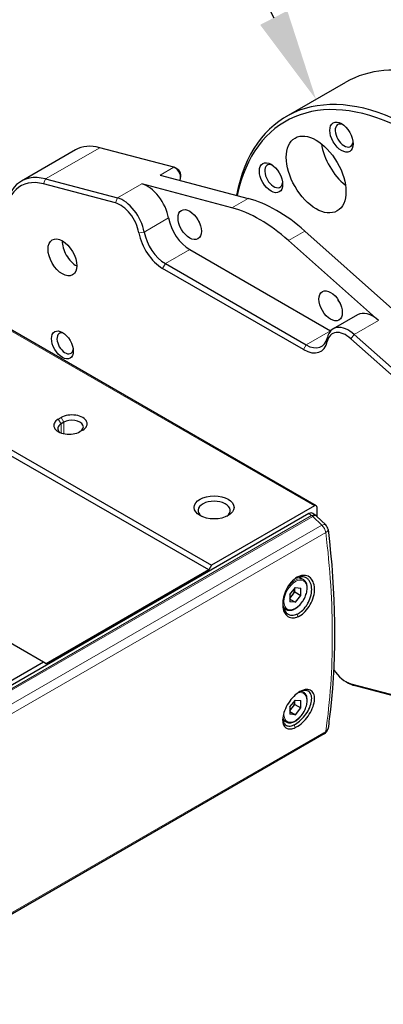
# Model space of a CAD drawing. Header units: millimetres. Extents: x 0 to 7391, y -1386 to 1500.
# Tile 18 of 127: x 1765 to 1812, y 425 to 553. Entities that reach past the tile are written whole.
import ezdxf

# ---------------------------------------------------------------- set-up
doc = ezdxf.new("R2010")
doc.units = ezdxf.units.MM
doc.header["$LTSCALE"] = 0.5
for name, color, linetype, lineweight in [('AM_5', 3, 'Continuous', 25), ('可見 (ISO)', 7, 'Continuous', 25), ('窄部可見 (ISO)', 7, 'Continuous', 18)]:
    doc.layers.add(name, color=color, linetype=linetype, lineweight=lineweight)
doc.styles.get("Standard").update_dxf_attribs({"font": 'arial.ttf'})

# ---------------------------------------------------------------- blocks, each defined once
blk = doc.blocks.new('*S998')
at = {"layer": 'AM_5'}
for p, q in [((1673.64, 579.78), (1784.23, 579.78)), ((1784.23, 579.78), (1797.81, 553.58))]:
    blk.add_line(p, q, dxfattribs=at)
at = {"layer": 'AM_5', "linetype": 'Continuous'}
blk.add_trace([(1796.03, 552.66), (1799.58, 554.5), (1803.33, 542.93)], dxfattribs=at)
at = {"layer": 'AM_5', "color": 2, "insert": (1779.53, 584.19), "char_height": 12, "attachment_point": 9}
blk.add_mtext('{\\fPMingLiU|b0|i0|c136|p18;手臂轉接法蘭}', dxfattribs=at)

msp = doc.modelspace()

# ---------------------------------------------------------------- linework, layer by layer
at = {"layer": '可見 (ISO)'}
for p, q in [((1799.439, 540.681), (1807.218, 545.171)), ((1784.764, 534.056), (1775.098, 536.617)), ((1771.945, 536.329), (1764.874, 532.247)), ((1785.302, 533.774), (1784.949, 533.978)), ((1768.027, 532.534), (1777.408, 530.05)), ((1782.996, 533.036), (1794.464, 529.998)), ((1785.656, 533.162), (1785.656, 532.753)), ((1777.146, 529.398), (1767.766, 531.883)), ((1792.343, 528.773), (1780.59, 531.887)), ((1801.852, 525.733), (1813.32, 515.528)), ((1811.484, 514.049), (1799.731, 524.508)), ((1786.845, 523.304), (1805.229, 512.689)), ((1783.663, 521.467), (1802.047, 510.852)), ((1801.694, 510.24), (1783.309, 520.854)), ((1803.358, 489.852), (1753.153, 518.838)), ((1808.746, 514.787), (1805.564, 512.95)), ((1808.302, 512.212), (1817.683, 503.866)), ((1739.468, 511.056), (1789.673, 482.071)), ((1817.237, 503.321), (1807.856, 511.667)), ((1789.319, 481.458), (1739.115, 510.444)), ((1769.697, 501.156), (1770.051, 501.361)), ((1770.404, 500.748), (1770.051, 500.544)), ((1772.879, 499.728), (1772.526, 499.523)), ((1767.753, 469.415), (1717.548, 498.401)), ((1802.402, 488.807), (1732.396, 448.39)), ((1803.108, 489.827), (1789.673, 482.071)), ((1803.287, 488.587), (1802.927, 488.841)), ((1803.462, 488.435), (1803.462, 489.623)), ((1804.596, 487.337), (1803.406, 488.488)), ((1789.319, 481.458), (1768.106, 469.211)), ((1789.673, 482.071), (1789.319, 481.458)), ((1801.107, 480.517), (1801.67, 480.192)), ((1799.91, 478.257), (1800.633, 479.156)), ((1800.217, 478.127), (1800.578, 478.577)), ((1800.578, 479.059), (1800.578, 479.088)), ((1800.578, 478.577), (1800.578, 479.059)), ((1800.578, 478.577), (1801.356, 478.128)), ((1800.633, 479.156), (1801.356, 479.092)), ((1801.356, 478.128), (1801.356, 479.092)), ((1799.91, 478.257), (1799.91, 477.293)), ((1799.91, 477.746), (1800.217, 478.127)), ((1799.91, 477.646), (1800.633, 477.228)), ((1800.633, 477.228), (1799.91, 477.293)), ((1800.633, 477.228), (1801.356, 478.128)), ((1799.091, 476.485), (1799.42, 476.295)), ((1767.753, 469.415), (1759.267, 464.516)), ((1768.106, 469.211), (1767.753, 469.415)), ((1807.21, 466.861), (1807.564, 466.657)), ((1807.856, 466.587), (1817.237, 464.102)), ((1817.683, 463.859), (1808.302, 466.344)), ((1799.91, 463.56), (1800.633, 464.46)), ((1800.578, 464.362), (1800.578, 464.391)), ((1800.578, 463.88), (1800.578, 464.362)), ((1800.633, 464.46), (1801.356, 464.395)), ((1801.356, 463.431), (1801.356, 464.395)), ((1801.446, 465.624), (1801.67, 465.495)), ((1799.91, 463.56), (1799.91, 462.596)), ((1799.91, 463.049), (1800.217, 463.43)), ((1800.217, 463.43), (1800.578, 463.88)), ((1800.578, 463.88), (1801.356, 463.431)), ((1800.633, 462.531), (1801.356, 463.431)), ((1799.011, 461.834), (1799.42, 461.598)), ((1799.91, 462.949), (1800.633, 462.531)), ((1800.633, 462.531), (1799.91, 462.596)), ((1804.4, 460.035), (1734.835, 419.871))]:
    msp.add_line(p, q, dxfattribs=at)
for centre, start, end in [((1802.711, 487.769), 45.93968, 54.81331), ((1803.9, 486.618), 6.94972, 45.93968), ((1803.9, 460.901), 300, 351.77886)]:
    msp.add_arc(centre, 1, start, end, dxfattribs=at)
for centre, major_axis, ratio, start_param, end_param in [((1823.968, 516.16), (16.75, -29.012), 0.5773503, 0, 3.1415927), ((1816.189, 511.669), (-16.75, 29.012), 0.5773503, 2.9774906, 6.8730719), ((1815.836, 511.465), (16.5, -28.579), 0.5773503, 6.1488857, 9.9951624), ((1806.997, 538.205), (-0.825, 1.429), 0.5773503, 5.6397225, 10.0682408), ((1776.945, 527.669), (-5, 8.66), 0.5773503, 5.7620472, 6.2831853), ((1807.861, 535.728), (2.75, -4.763), 0.5773503, 4.1079396, 5.3168383), ((1784.949, 533.162), (0.5, -0.866), 0.5773503, 0.185995, 2.6204545), ((1797.805, 532.898), (-0.825, 1.429), 0.5773503, 5.6397225, 10.0682408), ((1769.874, 523.587), (-5, 8.66), 0.5773503, 5.7620472, 7.0685835), ((1769.52, 523.382), (-4.75, 8.227), 0.5773503, 5.7620472, 7.0685835), ((1785.302, 533.366), (0.25, -0.433), 0.5773503, 0.7853982, 2.3561945), ((1781.328, 528.307), (2, -3.464), 0.5773503, 1.0088027, 2.6204545), ((1778.146, 526.47), (2, -3.464), 0.5773503, 1.0088027, 2.6204545), ((1798.158, 512.102), (10, -17.321), 0.5773503, 2.0919345, 2.6204545), ((1777.793, 526.266), (-1.75, 3.031), 0.5773503, 4.1503954, 5.7620472), ((1796.037, 510.877), (-10, 17.321), 0.5773503, 5.2335271, 5.7620472), ((1786.845, 526.57), (2, -3.464), 0.5773503, 4.1503954, 5.4977871), ((1788.966, 527.795), (1.075, -1.862), 0.5773503, 4.5488706, 4.8759074), ((1783.309, 524.529), (-2.25, 3.897), 0.5773503, 1.0088027, 2.3561945), ((1783.663, 524.733), (2, -3.464), 0.5773503, 4.1503954, 5.4977871), ((1772.066, 523.345), (-1.325, 2.295), 0.5773503, 0.7667039, 2.3748888), ((1807.351, 517.18), (1.075, -1.862), 0.5773503, 4.5488706, 4.8759074), ((1810.746, 511.323), (-2, 3.464), 0.5773503, 5.2335271, 6.2831853), ((1770.581, 511.056), (-0.75, 1.299), 0.5773503, 5.6530481, 10.0549152), ((1807.21, 509.282), (-1.75, 3.031), 0.5773503, 5.2335271, 6.8451789), ((1807.564, 509.486), (-2, 3.464), 0.5773503, 5.2335271, 6.8451789), ((1805.229, 515.955), (2, -3.464), 0.5773503, 5.4977871, 5.5001283), ((1801.694, 513.914), (2.25, -3.897), 0.5773503, 5.4977871, 6.8451789), ((1802.047, 514.118), (2, -3.464), 0.5773503, 5.4977871, 6.8451789), ((1771.465, 500.544), (2, 0), 0.5773503, 5.4977871, 8.6393798), ((1771.111, 500.34), (-2, 0), 0.5773503, 5.4977871, 8.6393798), ((1771.111, 499.932), (-1.5, 0), 0.5773503, 5.4977871, 6.9133226), ((1771.465, 500.136), (1.5, 0), 0.5773503, 5.4977871, 8.6393798), ((1790.027, 489.215), (2.1, 0), 0.5773503, 5.610706, 10.0972573), ((1802.4, 487.989), (-0.501, -0.868), 0.575771, 3.0893757, 3.9256213), ((1803.108, 489.419), (0.25, 0.433), 0.5773503, 5.4977871, 7.0685835), ((1799.855, 478.641), (0.511, 0.886), 0.5773503, 4.4505896, 5.4977871), ((1799.855, 478.641), (0.511, 0.886), 0.5773503, 5.4977871, 5.5325904), ((1799.855, 478.641), (0.511, 0.886), 0.5773503, 4.0028582, 4.4505896), ((1807.21, 469.719), (1.75, -3.031), 0.5773503, 4.8034094, 5.7620472), ((1807.564, 469.923), (-2, 3.464), 0.5773503, 2.3561945, 2.6204545), ((1799.855, 463.945), (0.511, 0.886), 0.5773503, 4.4505896, 5.4977871), ((1799.855, 463.945), (0.511, 0.886), 0.5773503, 5.4977871, 5.5325904), ((1799.855, 463.945), (0.511, 0.886), 0.5773503, 4.0028582, 4.4505896)]:
    msp.add_ellipse(centre, major_axis=major_axis, ratio=ratio, start_param=start_param, end_param=end_param, dxfattribs=at)
for centre, major_axis in [((1806.644, 538.001), (1.075, -1.862)), ((1803.336, 533.115), (-2.75, 4.763)), ((1797.451, 532.694), (1.075, -1.862)), ((1786.845, 526.57), (1.075, -1.862)), ((1770.228, 522.283), (1.325, -2.295)), ((1805.229, 515.955), (1.075, -1.862)), ((1770.228, 510.852), (1, -1.732)), ((1790.027, 489.623), (2.6, 0))]:
    msp.add_ellipse(centre, major_axis=major_axis, ratio=0.5773503, dxfattribs=at)
for points, knots in [([(1804.893, 486.739), (1805.906, 478.429), (1806.014, 470.435), (1805.113, 462.395), (1805.008, 461.572), (1804.89, 460.758)], [0, 0, 0, 0, 2.846053, 2.846053, 3.1750465, 3.1750465, 3.1750465, 3.1750465]), ([(1800.99, 475.358), (1800.771, 475.26), (1800.555, 475.206), (1800.095, 475.188), (1799.861, 475.248), (1799.461, 475.505), (1799.298, 475.699), (1799.063, 476.197), (1798.994, 476.497), (1798.959, 477.159), (1798.993, 477.516), (1799.16, 478.242), (1799.291, 478.602), (1799.636, 479.281), (1799.847, 479.592), (1800.322, 480.124), (1800.583, 480.339), (1800.852, 480.492), (1801.004, 480.577), (1801.156, 480.642), (1801.459, 480.729), (1801.61, 480.75), (1802.011, 480.746), (1802.249, 480.672), (1802.657, 480.39), (1802.823, 480.183), (1803.056, 479.664), (1803.121, 479.357), (1803.141, 478.687), (1803.096, 478.329), (1802.903, 477.609), (1802.757, 477.255), (1802.386, 476.594), (1802.165, 476.294), (1801.674, 475.783), (1801.41, 475.577), (1801.09, 475.405), (1801.04, 475.381), (1800.99, 475.358)], [-0.8988398, -0.8988398, -0.8988398, -0.8988398, -0.8056282, -0.8056282, -0.6903647, -0.6903647, -0.5745873, -0.5745873, -0.4586083, -0.4586083, -0.3431619, -0.3431619, -0.2284484, -0.2284484, -0.1142024, -0.1142024, 0, 0, 0, 0.0642778, 0.0642778, 0.1290086, 0.1290086, 0.2445299, 0.2445299, 0.3609285, 0.3609285, 0.4771321, 0.4771321, 0.5927047, 0.5927047, 0.7072213, 0.7072213, 0.8206649, 0.8206649, 0.9346964, 0.9346964, 0.956054, 0.956054, 0.956054, 0.956054]), ([(1799.42, 476.295), (1799.54, 476.225), (1799.678, 476.187), (1799.977, 476.172), (1800.139, 476.2), (1800.477, 476.32), (1800.653, 476.417), (1800.995, 476.668), (1801.161, 476.824), (1801.467, 477.178), (1801.606, 477.375), (1801.843, 477.791), (1801.942, 478.01), (1802.09, 478.45), (1802.139, 478.67), (1802.182, 479.092), (1802.175, 479.293), (1802.101, 479.654), (1802.035, 479.814), (1801.866, 480.047), (1801.775, 480.131), (1801.67, 480.192)], [5.4977871, 5.4977871, 5.4977871, 5.4977871, 5.7866747, 5.7866747, 6.0932177, 6.0932177, 6.4197102, 6.4197102, 6.7490555, 6.7490555, 7.076863, 7.076863, 7.4039866, 7.4039866, 7.7318608, 7.7318608, 8.061249, 8.061249, 8.3871845, 8.3871845, 8.6393798, 8.6393798, 8.6393798, 8.6393798]), ([(1800.835, 475.686), (1800.912, 475.721), (1800.988, 475.761), (1801.185, 475.878), (1801.303, 475.963), (1801.655, 476.259), (1801.876, 476.506), (1802.163, 476.928), (1802.251, 477.076), (1802.488, 477.537), (1802.606, 477.863), (1802.751, 478.514), (1802.776, 478.835), (1802.725, 479.427), (1802.649, 479.694), (1802.461, 480.041), (1802.379, 480.151), (1802.191, 480.334), (1802.086, 480.408), (1801.971, 480.462), (1801.77, 480.556), (1801.542, 480.588), (1801.063, 480.524), (1800.817, 480.43), (1800.459, 480.202), (1800.343, 480.113), (1800.232, 480.013)], [1.0027758, 1.0027758, 1.0027758, 1.0027758, 1.03517931, 1.03517931, 1.0862022, 1.0862022, 1.18998868, 1.18998868, 1.24181754, 1.24181754, 1.34555329, 1.34555329, 1.44980274, 1.44980274, 1.554437, 1.554437, 1.61363354, 1.61363354, 1.67274571, 1.67274571, 1.67274571, 1.77619668, 1.77619668, 1.87890307, 1.87890307, 1.92936958, 1.92936958, 1.92936958, 1.92936958]), ([(1799.014, 477.548), (1799.007, 477.48), (1799.001, 477.412), (1798.984, 477.029), (1799.016, 476.734), (1799.169, 476.223), (1799.288, 476.012), (1799.601, 475.697), (1799.791, 475.596), (1800.22, 475.52), (1800.456, 475.545), (1800.744, 475.648), (1800.79, 475.666), (1800.835, 475.686)], [2.21960475, 2.21960475, 2.21960475, 2.21960475, 2.24169938, 2.24169938, 2.34606639, 2.34606639, 2.44934643, 2.44934643, 2.55261275, 2.55261275, 2.65616112, 2.65616112, 2.67552151, 2.67552151, 2.67552151, 2.67552151]), ([(1800.619, 460.862), (1800.406, 460.762), (1800.202, 460.702), (1799.778, 460.66), (1799.572, 460.703), (1799.241, 460.917), (1799.12, 461.087), (1798.976, 461.531), (1798.955, 461.801), (1799.016, 462.404), (1799.097, 462.731), (1799.351, 463.402), (1799.521, 463.74), (1799.933, 464.382), (1800.17, 464.679), (1800.683, 465.194), (1800.954, 465.406), (1801.225, 465.56), (1801.377, 465.646), (1801.526, 465.713), (1801.818, 465.808), (1801.959, 465.835), (1802.327, 465.85), (1802.535, 465.794), (1802.87, 465.555), (1802.993, 465.374), (1803.134, 464.911), (1803.151, 464.633), (1803.074, 464.018), (1802.981, 463.686), (1802.699, 463.016), (1802.513, 462.684), (1802.077, 462.062), (1801.832, 461.778), (1801.31, 461.287), (1801.039, 461.086), (1800.721, 460.912), (1800.67, 460.886), (1800.619, 460.862)], [-0.8989683, -0.8989683, -0.8989683, -0.8989683, -0.8064955, -0.8064955, -0.690772, -0.690772, -0.5744626, -0.5744626, -0.4585644, -0.4585644, -0.3438368, -0.3438368, -0.2293839, -0.2293839, -0.1148488, -0.1148488, 0, 0, 0, 0.0643692, 0.0643692, 0.129241, 0.129241, 0.2443275, 0.2443275, 0.3600706, 0.3600706, 0.4763878, 0.4763878, 0.5925629, 0.5925629, 0.7074222, 0.7074222, 0.8205929, 0.8205929, 0.9340939, 0.9340939, 0.9561449, 0.9561449, 0.9561449, 0.9561449]), ([(1800.465, 461.229), (1800.699, 461.338), (1800.94, 461.498), (1801.42, 461.906), (1801.653, 462.151), (1802.073, 462.695), (1802.256, 462.988), (1802.539, 463.569), (1802.64, 463.851), (1802.758, 464.389), (1802.775, 464.639), (1802.747, 464.859), (1802.717, 465.091), (1802.638, 465.285), (1802.393, 465.57), (1802.229, 465.659), (1801.837, 465.719), (1801.612, 465.688), (1801.242, 465.549), (1801.107, 465.482), (1800.972, 465.399)], [1.16900493, 1.16900493, 1.16900493, 1.16900493, 1.26991012, 1.26991012, 1.37299621, 1.37299621, 1.47634863, 1.47634863, 1.57436435, 1.57436435, 1.6723624, 1.6723624, 1.6723624, 1.77644024, 1.77644024, 1.88041984, 1.88041984, 1.98471268, 1.98471268, 2.04227524, 2.04227524, 2.04227524, 2.04227524]), ([(1799.42, 461.598), (1799.54, 461.528), (1799.678, 461.49), (1799.977, 461.475), (1800.139, 461.503), (1800.477, 461.623), (1800.653, 461.72), (1800.995, 461.971), (1801.161, 462.127), (1801.467, 462.481), (1801.606, 462.678), (1801.843, 463.094), (1801.942, 463.314), (1802.09, 463.753), (1802.139, 463.973), (1802.182, 464.395), (1802.175, 464.596), (1802.101, 464.957), (1802.035, 465.118), (1801.866, 465.351), (1801.775, 465.434), (1801.67, 465.495)], [5.4977871, 5.4977871, 5.4977871, 5.4977871, 5.7866747, 5.7866747, 6.0932177, 6.0932177, 6.4197102, 6.4197102, 6.7490555, 6.7490555, 7.076863, 7.076863, 7.4039866, 7.4039866, 7.7318608, 7.7318608, 8.061249, 8.061249, 8.3871845, 8.3871845, 8.6393798, 8.6393798, 8.6393798, 8.6393798]), ([(1798.999, 462.213), (1798.985, 461.977), (1799.008, 461.768), (1799.101, 461.497), (1799.145, 461.411), (1799.255, 461.268), (1799.32, 461.209), (1799.431, 461.142), (1799.471, 461.123), (1799.596, 461.077), (1799.688, 461.061), (1799.986, 461.056), (1800.211, 461.111), (1800.455, 461.224), (1800.46, 461.226), (1800.465, 461.229)], [2.46018805, 2.46018805, 2.46018805, 2.46018805, 2.55384402, 2.55384402, 2.60615374, 2.60615374, 2.65766692, 2.65766692, 2.6836607, 2.6836607, 2.73534515, 2.73534515, 2.83911645, 2.83911645, 2.84136734, 2.84136734, 2.84136734, 2.84136734])]:
    msp.add_open_spline(points, degree=3, knots=knots, dxfattribs=at)
at = {"layer": '窄部可見 (ISO)'}
for p, q in [((1775.098, 536.617), (1768.027, 532.534)), ((1782.996, 533.036), (1784.764, 534.056)), ((1768.027, 532.534), (1767.766, 531.883)), ((1777.408, 530.05), (1780.59, 531.887)), ((1777.408, 530.05), (1777.146, 529.398)), ((1792.343, 528.773), (1794.464, 529.998)), ((1784.086, 527.439), (1780.904, 525.602)), ((1780.904, 525.602), (1780.206, 525.506)), ((1801.852, 525.733), (1799.731, 524.508)), ((1786.845, 523.304), (1783.663, 521.467)), ((1783.663, 521.467), (1783.309, 520.854)), ((1803.108, 489.827), (1752.903, 518.813)), ((1811.484, 514.049), (1808.302, 512.212)), ((1805.229, 512.689), (1802.047, 510.852)), ((1808.302, 512.212), (1807.856, 511.667)), ((1802.047, 510.852), (1801.694, 510.24)), ((1804.805, 511.802), (1804.797, 511.309)), ((1770.051, 500.544), (1769.697, 501.156)), ((1770.404, 500.748), (1770.051, 501.361)), ((1770.051, 499.361), (1770.051, 500.544)), ((1770.404, 499.26), (1770.404, 500.748)), ((1802.748, 488.563), (1802.402, 488.807)), ((1732.781, 448.168), (1802.748, 488.563)), ((1802.894, 488.452), (1732.927, 448.057)), ((1804.083, 487.301), (1802.894, 488.452)), ((1734.518, 447.138), (1804.083, 487.301)), ((1804.598, 486.345), (1735.033, 446.182)), ((1800.99, 475.358), (1800.835, 475.686)), ((1807.856, 466.587), (1808.302, 466.344)), ((1800.619, 460.862), (1800.465, 461.229)), ((1735.033, 420.205), (1804.598, 460.368))]:
    msp.add_line(p, q, dxfattribs=at)
for centre, major_axis, ratio, start_param, end_param in [((1802.711, 487.769), (0.576, 0.817), 0.575771, 0, 0.8362456), ((1802.711, 487.769), (-0.5, 0.866), 0.5773503, 5.2359878, 5.4454273), ((1802.711, 487.769), (0.695, 0.719), 0.4369155, 0, 0.9044878), ((1803.9, 486.618), (0.695, 0.719), 0.4369155, 0, 0.9044878), ((1803.9, 486.618), (-0.5, 0.866), 0.5773503, 4.086747, 5.2359878), ((1803.9, 486.618), (0.993, 0.121), 0.4733252, 5.4331027, 6.2831853), ((1800.545, 478.243), (1.125, 1.949), 0.5773503, 0, 1.4609457), ((1800.545, 478.243), (-1.125, -1.949), 0.5773503, 5.7762479, 6.2831853), ((1800.633, 463.495), (-1.062, -1.84), 0.5773503, 5.3878462, 10.0143391), ((1800.545, 463.547), (1.125, 1.949), 0.5773503, 0, 0.2453313), ((1800.545, 463.547), (-1.125, -1.949), 0.5773503, 5.7383795, 6.2831853), ((1803.9, 460.901), (0.99, -0.143), 0.6666319, 5.5867523, 6.2831853), ((1803.9, 460.901), (0.5, -0.866), 0.5773503, 0, 0.625642)]:
    msp.add_ellipse(centre, major_axis=major_axis, ratio=ratio, start_param=start_param, end_param=end_param, dxfattribs=at)
msp.add_ellipse((1800.633, 478.192), major_axis=(-1.062, -1.84), ratio=0.5773503, dxfattribs=at)
msp.add_open_spline([(1804.598, 460.368), (1805.166, 464.297), (1805.452, 468.462), (1805.452, 477.158), (1805.166, 481.689), (1804.598, 486.345)], degree=3, knots=[6.12342917, 6.12342917, 6.12342917, 6.12342917, 6.28318531, 6.28318531, 6.44294144, 6.44294144, 6.44294144, 6.44294144], dxfattribs=at)

# ---------------------------------------------------------------- block references
at = {"layer": 'AM_5'}
msp.add_blockref('*S998', (0, 0), dxfattribs=at)

doc.saveas('drawing.dxf')
